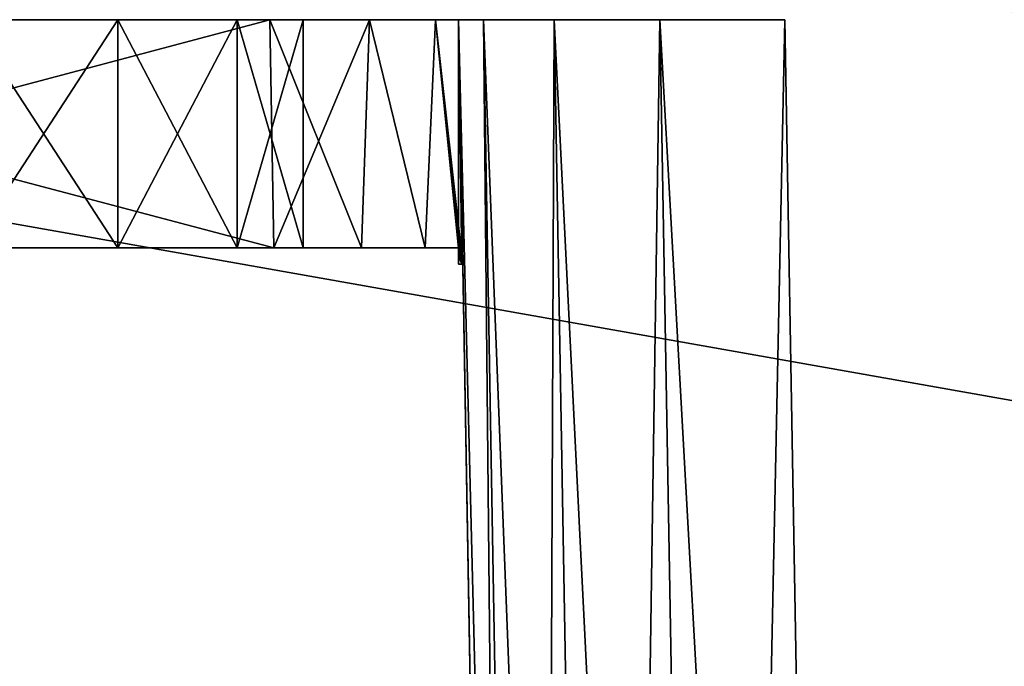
# Model space of a CAD drawing. Header units: millimetres. Extents: x -96 to 96, y -34 to 18.
# Tile 70 of 192: x -53.69 to -47.65, y -7.95 to -3.98. Entities that reach past the tile are written whole.
import ezdxf

# ---------------------------------------------------------------- set-up
doc = ezdxf.new("R2010")
doc.units = ezdxf.units.MM
doc.header["$LTSCALE"] = 65.185185
for name, color, linetype in [('2', 7, 'CONTINUOUS'), ('22', 7, 'CONTINUOUS'), ('24', 7, 'CONTINUOUS'), ('6', 7, 'CONTINUOUS'), ('823', 7, 'CONTINUOUS'), ('826', 7, 'CONTINUOUS'), ('829', 7, 'CONTINUOUS'), ('857', 7, 'CONTINUOUS'), ('858', 7, 'CONTINUOUS'), ('860', 7, 'CONTINUOUS'), ('864', 7, 'CONTINUOUS'), ('865', 7, 'CONTINUOUS'), ('880', 7, 'CONTINUOUS'), ('881', 7, 'CONTINUOUS')]:
    doc.layers.add(name, color=color, linetype=linetype)

msp = doc.modelspace()

# ---------------------------------------------------------------- linework, layer by layer
at = {"layer": '2', "color": 7, "linetype": 'Continuous'}
for points in [[(-3.6186, -27.5, 22.1466), (-74, 10.2026, 22.4756), (-74, -27.5, 22.1466), (-3.6186, -27.5, 22.1466)], [(-3.8118, -7.4278, 22.3217), (-74, 10.2026, 22.4756), (-3.6186, -27.5, 22.1466), (-3.8118, -7.4278, 22.3217)], [(-3.9737, 10.2026, 22.4756), (-74, 10.2026, 22.4756), (-3.8118, -7.4278, 22.3217), (-3.9737, 10.2026, 22.4756)]]:
    msp.add_3dface(points, dxfattribs=at)
at = {"layer": '22', "color": 7, "linetype": 'Continuous'}
for points in [[(72, -2, 20), (72, -27.5, 20.2225), (-72, -27.5, 20.2225), (72, -2, 20)], [(-72, -2, 20), (72, -2, 20), (-72, -27.5, 20.2225), (-72, -2, 20)]]:
    msp.add_3dface(points, dxfattribs=at)
at = {"layer": '24', "color": 7, "linetype": 'Continuous'}
for points in [[(-72, -2, -20), (-72, -27.5, -20.2225), (72, -27.5, -20.2225), (-72, -2, -20)], [(72, -2, -20), (-72, -2, -20), (72, -27.5, -20.2225), (72, -2, -20)]]:
    msp.add_3dface(points, dxfattribs=at)
at = {"layer": '6', "color": 7, "linetype": 'Continuous'}
for points in [[(-74, -27.5, -22.1466), (-3.9737, 10.2026, -22.4756), (-3.7894, -9.8053, -22.301), (-74, -27.5, -22.1466)], [(-74, 10.2026, -22.4756), (-3.9737, 10.2026, -22.4756), (-74, -27.5, -22.1466), (-74, 10.2026, -22.4756)]]:
    msp.add_3dface(points, dxfattribs=at)
at = {"layer": '823', "color": 252, "linetype": 'Continuous', "true_color": 0x828c8c}
for points in [[(-57.4211, -3.9845, 5.0188), (-52.1336, -5.3845, 7.4737), (-52.1581, -3.9845, 7.4623), (-57.4211, -3.9845, 5.0188)], [(-57.4211, -5.3845, 5.0188), (-52.1336, -5.3845, 7.4737), (-57.4211, -3.9845, 5.0188), (-57.4211, -5.3845, 5.0188)]]:
    msp.add_3dface(points, dxfattribs=at)
at = {"layer": '826', "color": 252, "linetype": 'Continuous', "true_color": 0x828c8c}
for points in [[(-54, -3.9845, -2.1), (-54, -5.3845, -2.1), (-53.0888, -5.3845, -1.892), (-54, -3.9845, -2.1)], [(-53.0888, -3.9845, -1.892), (-54, -3.9845, -2.1), (-53.0888, -5.3845, -1.892), (-53.0888, -3.9845, -1.892)], [(-54, -5.3845, 2.1), (-53.0888, -3.9845, 1.892), (-53.0888, -5.3845, 1.892), (-54, -5.3845, 2.1)], [(-54, -5.3845, 2.1), (-54, -3.9845, 2.1), (-53.0888, -3.9845, 1.892), (-54, -5.3845, 2.1)], [(-53.0888, -5.3845, 1.892), (-52.3582, -3.9845, 1.3093), (-52.3582, -5.3845, 1.3093), (-53.0888, -5.3845, 1.892)], [(-52.3582, -3.9845, -1.3093), (-53.0888, -3.9845, -1.892), (-52.3582, -5.3845, -1.3093), (-52.3582, -3.9845, -1.3093)], [(-52.3582, -5.3845, -1.3093), (-53.0888, -3.9845, -1.892), (-53.0888, -5.3845, -1.892), (-52.3582, -5.3845, -1.3093)], [(-53.0888, -3.9845, 1.892), (-52.3582, -3.9845, 1.3093), (-53.0888, -5.3845, 1.892), (-53.0888, -3.9845, 1.892)], [(-51.9527, -3.9845, -0.4673), (-52.3582, -3.9845, -1.3093), (-51.9527, -5.3845, -0.4673), (-51.9527, -3.9845, -0.4673)], [(-51.9527, -5.3845, -0.4673), (-52.3582, -3.9845, -1.3093), (-52.3582, -5.3845, -1.3093), (-51.9527, -5.3845, -0.4673)], [(-52.3582, -3.9845, 1.3093), (-51.9527, -3.9845, 0.4673), (-52.3582, -5.3845, 1.3093), (-52.3582, -3.9845, 1.3093)], [(-52.3582, -5.3845, 1.3093), (-51.9527, -3.9845, 0.4673), (-51.9527, -5.3845, 0.4673), (-52.3582, -5.3845, 1.3093)], [(-51.9527, -3.9845, 0.4673), (-51.9527, -3.9845, -0.4673), (-51.9527, -5.3845, 0.4673), (-51.9527, -3.9845, 0.4673)], [(-51.9527, -5.3845, 0.4673), (-51.9527, -3.9845, -0.4673), (-51.9527, -5.3845, -0.4673), (-51.9527, -5.3845, 0.4673)]]:
    msp.add_3dface(points, dxfattribs=at)
at = {"layer": '829', "color": 252, "linetype": 'Continuous', "true_color": 0x828c8c}
for points in [[(-52.1581, -3.9845, -7.4623), (-57.4211, -5.3845, -5.0188), (-57.4211, -3.9845, -5.0188), (-52.1581, -3.9845, -7.4623)], [(-52.1336, -5.3845, -7.4737), (-57.4211, -5.3845, -5.0188), (-52.1581, -3.9845, -7.4623), (-52.1336, -5.3845, -7.4737)]]:
    msp.add_3dface(points, dxfattribs=at)
at = {"layer": '857', "color": 252, "linetype": 'Continuous', "true_color": 0x828c8c}
for points in [[(-52.1336, -5.3845, 7.4737), (-57.4211, -5.3845, 5.0188), (-53.0888, -5.3845, 1.892), (-52.1336, -5.3845, 7.4737)], [(-57, -5.3845, -2.1), (-57.4211, -5.3845, -5.0188), (-52.1336, -5.3845, -7.4737), (-57, -5.3845, -2.1)], [(-57.4211, -5.3845, 5.0188), (-54, -5.3845, 2.1), (-53.0888, -5.3845, 1.892), (-57.4211, -5.3845, 5.0188)], [(-54, -5.3845, -2.1), (-57, -5.3845, -2.1), (-52.1336, -5.3845, -7.4737), (-54, -5.3845, -2.1)], [(-53.0888, -5.3845, -1.892), (-54, -5.3845, -2.1), (-52.1336, -5.3845, -7.4737), (-53.0888, -5.3845, -1.892)], [(-52.1336, -5.3845, 7.4737), (-53.0888, -5.3845, 1.892), (-52.3582, -5.3845, 1.3093), (-52.1336, -5.3845, 7.4737)], [(-52.3582, -5.3845, -1.3093), (-53.0888, -5.3845, -1.892), (-52.1336, -5.3845, -7.4737), (-52.3582, -5.3845, -1.3093)], [(-52.1336, -5.3845, 7.4737), (-52.3582, -5.3845, 1.3093), (-51.9527, -5.3845, 0.4673), (-52.1336, -5.3845, 7.4737)], [(-51.9527, -5.3845, -0.4673), (-52.3582, -5.3845, -1.3093), (-52.1336, -5.3845, -7.4737), (-51.9527, -5.3845, -0.4673)], [(-52.1336, -5.3845, 7.4737), (-51.9527, -5.3845, 0.4673), (-51.5961, -5.3845, -7.8398), (-52.1336, -5.3845, 7.4737)], [(-51.9527, -5.3845, -0.4673), (-52.1336, -5.3845, -7.4737), (-51.5961, -5.3845, -7.8398), (-51.9527, -5.3845, -0.4673)], [(-51.5961, -5.3845, 7.8398), (-52.1336, -5.3845, 7.4737), (-51.5961, -5.3845, -7.8398), (-51.5961, -5.3845, 7.8398)], [(-51.9527, -5.3845, 0.4673), (-51.9527, -5.3845, -0.4673), (-51.5961, -5.3845, -7.8398), (-51.9527, -5.3845, 0.4673)], [(-51.2044, -5.3845, 8.359), (-51.5961, -5.3845, 7.8398), (-51.2044, -5.3845, -8.359), (-51.2044, -5.3845, 8.359)], [(-51.2044, -5.3845, -8.359), (-51.5961, -5.3845, 7.8398), (-51.5961, -5.3845, -7.8398), (-51.2044, -5.3845, -8.359)], [(-51, -5.3845, 8.9763), (-51.2044, -5.3845, 8.359), (-51, -5.3845, -8.9763), (-51, -5.3845, 8.9763)], [(-51, -5.3845, -8.9763), (-51.2044, -5.3845, 8.359), (-51.2044, -5.3845, -8.359), (-51, -5.3845, -8.9763)]]:
    msp.add_3dface(points, dxfattribs=at)
at = {"layer": '858', "color": 252, "linetype": 'Continuous', "true_color": 0x828c8c}
for points in [[(-51, -5.3845, 8.9763), (-51, -5.3845, -8.9763), (-51, -5.4343, 8.9712), (-51, -5.3845, 8.9763)], [(-51, -5.4343, 8.9712), (-51, -5.3845, -8.9763), (-51, -5.4845, 8.9662), (-51, -5.4343, 8.9712)], [(-51, -5.4845, 8.9662), (-51, -5.3845, -8.9763), (-51, -5.4343, -8.9712), (-51, -5.4845, 8.9662)], [(-51, -5.4845, -8.9662), (-51, -5.4845, 8.9662), (-51, -5.4343, -8.9712), (-51, -5.4845, -8.9662)]]:
    msp.add_3dface(points, dxfattribs=at)
at = {"layer": '860', "color": 252, "linetype": 'Continuous', "true_color": 0x828c8c}
for points in [[(-51, -3.9845, 17.5003), (-51, -3.9845, 9.2766), (-50.6503, -24.0194, 17.1506), (-51, -3.9845, 17.5003)], [(-51, -3.9845, 9.2766), (-50.9738, -5.4845, 9.2888), (-50.6503, -24.0194, 17.1506), (-51, -3.9845, 9.2766)], [(-51, -3.9845, -17.5003), (-50.9738, -5.4845, -9.2888), (-51, -3.9845, -9.2766), (-51, -3.9845, -17.5003)], [(-50.6503, -24.0194, -17.1506), (-50.9738, -5.4845, -9.2888), (-51, -3.9845, -17.5003), (-50.6503, -24.0194, -17.1506)], [(-50.9738, -5.4845, 9.2888), (-50.9738, -5.4845, -9.2888), (-50.6503, -24.0194, 17.1506), (-50.9738, -5.4845, 9.2888)], [(-50.6503, -24.0194, 17.1506), (-50.9738, -5.4845, -9.2888), (-50.6503, -24.0194, -17.1506), (-50.6503, -24.0194, 17.1506)]]:
    msp.add_3dface(points, dxfattribs=at)
at = {"layer": '864', "color": 252, "linetype": 'Continuous', "true_color": 0x828c8c}
for points in [[(-50.6503, -24.0194, -17.1506), (-51, -3.9845, -17.5003), (-50.8478, -3.9845, -18.2656), (-50.6503, -24.0194, -17.1506)], [(-50.4143, -3.9845, -18.9143), (-50.4979, -24.0301, -17.9157), (-50.8478, -3.9845, -18.2656), (-50.4143, -3.9845, -18.9143)], [(-50.4979, -24.0301, -17.9157), (-50.6503, -24.0194, -17.1506), (-50.8478, -3.9845, -18.2656), (-50.4979, -24.0301, -17.9157)], [(-50.0644, -24.0338, -18.5644), (-50.4979, -24.0301, -17.9157), (-50.4143, -3.9845, -18.9143), (-50.0644, -24.0338, -18.5644)], [(-49.7656, -3.9845, -19.3478), (-50.0644, -24.0338, -18.5644), (-50.4143, -3.9845, -18.9143), (-49.7656, -3.9845, -19.3478)], [(-49.4157, -24.0301, -18.9979), (-50.0644, -24.0338, -18.5644), (-49.7656, -3.9845, -19.3478), (-49.4157, -24.0301, -18.9979)], [(-49.0003, -3.9845, -19.5), (-49.4157, -24.0301, -18.9979), (-49.7656, -3.9845, -19.3478), (-49.0003, -3.9845, -19.5)], [(-48.6506, -24.0194, -19.1503), (-49.4157, -24.0301, -18.9979), (-49.0003, -3.9845, -19.5), (-48.6506, -24.0194, -19.1503)]]:
    msp.add_3dface(points, dxfattribs=at)
at = {"layer": '865', "color": 252, "linetype": 'Continuous', "true_color": 0x828c8c}
for points in [[(-51, -3.9845, 17.5003), (-50.4979, -24.0301, 17.9157), (-50.8478, -3.9845, 18.2656), (-51, -3.9845, 17.5003)], [(-51, -3.9845, 17.5003), (-50.6503, -24.0194, 17.1506), (-50.4979, -24.0301, 17.9157), (-51, -3.9845, 17.5003)], [(-50.4979, -24.0301, 17.9157), (-50.0644, -24.0338, 18.5644), (-50.8478, -3.9845, 18.2656), (-50.4979, -24.0301, 17.9157)], [(-50.8478, -3.9845, 18.2656), (-50.0644, -24.0338, 18.5644), (-50.4143, -3.9845, 18.9143), (-50.8478, -3.9845, 18.2656)], [(-50.0644, -24.0338, 18.5644), (-49.4157, -24.0301, 18.9979), (-50.4143, -3.9845, 18.9143), (-50.0644, -24.0338, 18.5644)], [(-50.4143, -3.9845, 18.9143), (-49.4157, -24.0301, 18.9979), (-49.7656, -3.9845, 19.3478), (-50.4143, -3.9845, 18.9143)], [(-49.4157, -24.0301, 18.9979), (-48.6506, -24.0194, 19.1503), (-49.7656, -3.9845, 19.3478), (-49.4157, -24.0301, 18.9979)], [(-49.7656, -3.9845, 19.3478), (-48.6506, -24.0194, 19.1503), (-49.0003, -3.9845, 19.5), (-49.7656, -3.9845, 19.3478)]]:
    msp.add_3dface(points, dxfattribs=at)
at = {"layer": '880', "color": 252, "linetype": 'Continuous', "true_color": 0x828c8c}
for points in [[(-52.1336, -5.3845, -7.4737), (-52.1581, -3.9845, -7.4623), (-51.5469, -3.9845, -7.9024), (-52.1336, -5.3845, -7.4737)], [(-51.5961, -5.3845, -7.8398), (-52.1336, -5.3845, -7.4737), (-51.5469, -3.9845, -7.9024), (-51.5961, -5.3845, -7.8398)], [(-51.2044, -5.3845, -8.359), (-51.5961, -5.3845, -7.8398), (-51.5469, -3.9845, -7.9024), (-51.2044, -5.3845, -8.359)], [(-51.1417, -3.9845, -8.5371), (-51.2044, -5.3845, -8.359), (-51.5469, -3.9845, -7.9024), (-51.1417, -3.9845, -8.5371)], [(-51, -5.3845, -8.9763), (-51.2044, -5.3845, -8.359), (-51.1417, -3.9845, -8.5371), (-51, -5.3845, -8.9763)], [(-51, -3.9845, -9.2766), (-51, -5.3845, -8.9763), (-51.1417, -3.9845, -8.5371), (-51, -3.9845, -9.2766)], [(-51, -3.9845, -9.2766), (-50.9738, -5.4845, -9.2888), (-50.9804, -5.4845, -9.127), (-51, -3.9845, -9.2766)], [(-51, -5.3845, -8.9763), (-51, -3.9845, -9.2766), (-50.9804, -5.4845, -9.127), (-51, -5.3845, -8.9763)], [(-51, -5.4845, -8.9662), (-51, -5.3845, -8.9763), (-50.9804, -5.4845, -9.127), (-51, -5.4845, -8.9662)], [(-51, -5.3845, -8.9763), (-51, -5.4845, -8.9662), (-51, -5.4343, -8.9712), (-51, -5.3845, -8.9763)]]:
    msp.add_3dface(points, dxfattribs=at)
at = {"layer": '881', "color": 252, "linetype": 'Continuous', "true_color": 0x828c8c}
for points in [[(-52.1581, -3.9845, 7.4623), (-51.5961, -5.3845, 7.8398), (-51.5469, -3.9845, 7.9024), (-52.1581, -3.9845, 7.4623)], [(-52.1581, -3.9845, 7.4623), (-52.1336, -5.3845, 7.4737), (-51.5961, -5.3845, 7.8398), (-52.1581, -3.9845, 7.4623)], [(-51.5961, -5.3845, 7.8398), (-51.2044, -5.3845, 8.359), (-51.5469, -3.9845, 7.9024), (-51.5961, -5.3845, 7.8398)], [(-51.5469, -3.9845, 7.9024), (-51.2044, -5.3845, 8.359), (-51.1417, -3.9845, 8.5371), (-51.5469, -3.9845, 7.9024)], [(-51.2044, -5.3845, 8.359), (-51, -5.3845, 8.9763), (-51.1417, -3.9845, 8.5371), (-51.2044, -5.3845, 8.359)], [(-50.9738, -5.4845, 9.2888), (-51, -3.9845, 9.2766), (-51.1417, -3.9845, 8.5371), (-50.9738, -5.4845, 9.2888)], [(-50.9738, -5.4845, 9.2888), (-51.1417, -3.9845, 8.5371), (-50.9804, -5.4845, 9.127), (-50.9738, -5.4845, 9.2888)], [(-51.1417, -3.9845, 8.5371), (-51, -5.3845, 8.9763), (-50.9804, -5.4845, 9.127), (-51.1417, -3.9845, 8.5371)], [(-51, -5.3845, 8.9763), (-51, -5.4343, 8.9712), (-50.9804, -5.4845, 9.127), (-51, -5.3845, 8.9763)], [(-51, -5.4343, 8.9712), (-51, -5.4845, 8.9662), (-50.9804, -5.4845, 9.127), (-51, -5.4343, 8.9712)]]:
    msp.add_3dface(points, dxfattribs=at)

doc.saveas('drawing.dxf')
